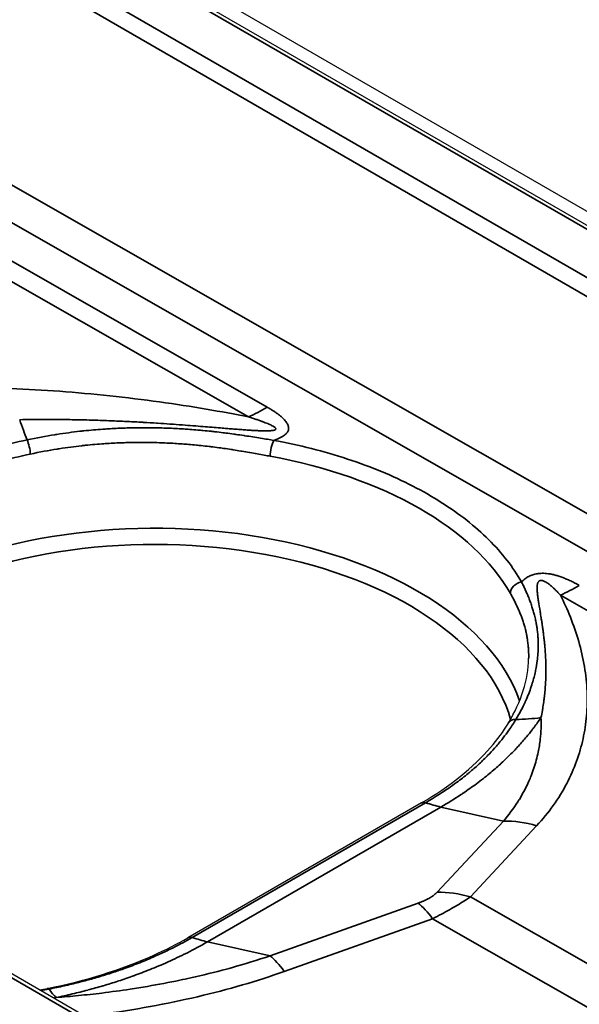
# Model space of a CAD drawing. Header units: millimetres. Extents: x -12192 to 12192, y -600 to 5895.
# Tile 28 of 118: x 3187 to 3201, y 1495 to 1519. Entities that reach past the tile are written whole.
import ezdxf

# ---------------------------------------------------------------- set-up
doc = ezdxf.new("R2010")
doc.units = ezdxf.units.MM
doc.header["$LTSCALE"] = 20
doc.layers.add('_Sichtbarkanten', color=7, linetype='Continuous', lineweight=25)
doc.layers.add('Sichtbar schmal (ISO)', color=7, linetype='Continuous', lineweight=35)

msp = doc.modelspace()

# ---------------------------------------------------------------- linework, layer by layer
at = {"layer": '_Sichtbarkanten'}
for p, q in [((2851.63, 1715.848), (3293.923, 1460.49)), ((2852.013, 1715.971), (3294.055, 1460.758)), ((3271.086, 1447.313), (2828.808, 1702.663)), ((3197.107, 1499.968), (3191.41, 1496.679)), ((3197.107, 1499.968), (3197.107, 1499.968))]:
    msp.add_line(p, q, dxfattribs=at)
msp.add_ellipse((3191.553, 1496.432), major_axis=(-0.143, 0.248), ratio=0.589726, start_param=0.000539, end_param=0.000646, dxfattribs=at)
for points in [[(3199.226, 1501.914), (3199.545, 1502.442), (3199.711, 1502.979), (3199.721, 1503.485)], [(3187.786, 1495.407), (3187.851, 1495.418), (3187.915, 1495.431), (3187.978, 1495.443)]]:
    msp.add_open_spline(points, degree=3, dxfattribs=at)
for points, knots in [([(3197.107, 1499.968), (3197.791, 1500.363), (3198.368, 1500.827), (3198.959, 1501.514), (3199.104, 1501.712), (3199.226, 1501.914)], [0, 0, 0, 0, 0.5137779, 0.5137779, 0.7140299, 0.7140299, 0.7140299, 0.7140299]), ([(3187.978, 1495.443), (3188.905, 1495.625), (3189.789, 1495.901), (3190.859, 1496.38), (3191.143, 1496.525), (3191.41, 1496.679)], [0, 0, 0, 0, 0.5170414, 0.5170414, 0.7172216, 0.7172216, 0.7172216, 0.7172216])]:
    msp.add_open_spline(points, degree=3, knots=knots, dxfattribs=at)
at = {"layer": 'Sichtbar schmal (ISO)'}
for p, q in [((3293.78, 1460.476), (2851.487, 1715.834)), ((2850.477, 1715.242), (3292.755, 1459.893)), ((3292.553, 1459.547), (2850.275, 1714.896)), ((3270.943, 1447.299), (2828.665, 1702.649)), ((3106.682, 1560.983), (3288.961, 1456.866)), ((3288.158, 1456.402), (3106.279, 1560.291)), ((3122.307, 1550.205), (3193.345, 1509.62)), ((3121.845, 1549.969), (3192.884, 1509.385)), ((3200.496, 1505.036), (3269.494, 1465.617)), ((3199.909, 1503.294), (3199.909, 1503.294)), ((3197.208, 1499.972), (3191.514, 1496.684)), ((3191.888, 1496.579), (3197.581, 1499.866)), ((3199.104, 1499.524), (3197.581, 1499.866)), ((3199.104, 1499.524), (3197.488, 1497.789)), ((3199.915, 1499.409), (3198.299, 1497.674)), ((3197.027, 1497.523), (3193.411, 1496.237)), ((3198.299, 1497.674), (3254.724, 1465.438)), ((3197.377, 1497.141), (3193.76, 1495.855)), ((3197.377, 1497.141), (3253.802, 1464.906)), ((3193.411, 1496.237), (3191.888, 1496.579))]:
    msp.add_line(p, q, dxfattribs=at)
for centre, major_axis, ratio, start_param, end_param in [((3193.324, 1514.298), (2.835, 4.962), 0.58038, 3.810004, 3.924372), ((3187.808, 1512.727), (0.975, -5.631), 0.230375, 5.322904, 5.437852), ((3187.468, 1508.629), (0.06, -0.279), 0.263989, 0.941856, 2.286175), ((3193.503, 1508.577), (-0.052, -0.281), 0.254836, 3.777528, 5.333246), ((3190.598, 1503.433), (9.122, 0.043), 0.574224, 0.310844, 1.254161), ((3190.598, 1501.426), (9.079, 0), 0.57735, 0.197873, 2.356194), ((3190.598, 1501.197), (8.794, 0), 0.57735, 0.159747, 2.356194), ((3199.547, 1505.123), (-0.249, -0.141), 0.779378, 4.301177, 5.852137), ((3200.936, 1509.95), (2.835, 4.962), 0.580365, 3.809992, 3.924359), ((3199.47, 1501.766), (-0.245, 0.148), 0.764437, 5.366024, 6.283189), ((3198.231, 1506.769), (-5.083, 2.611), 0.784471, 2.170888, 2.286797), ((3196.4, 1505.01), (-2.857, 4.949), 0.57735, 2.557479, 2.652887), ((3199.695, 1496.952), (-2.091, 1.947), 0.803702, 5.270685, 5.583182), ((3198.079, 1495.217), (-2.091, 1.947), 0.803702, 5.270686, 5.583183), ((3197.618, 1494.951), (-0.957, 2.692), 0.268501, 5.561414, 5.87391), ((3191.553, 1496.431), (-0.143, 0.248), 0.589726, 5.699673, 6.283723), ((3190.706, 1501.722), (-2.857, 4.949), 0.57735, 2.557479, 2.652887), ((3194.001, 1493.665), (-0.957, 2.692), 0.268501, 5.561414, 5.87391), ((3188.033, 1495.163), (-0.055, 0.28), 0.277571, 5.859342, 6.283187), ((3187.652, 1500.661), (0.973, -5.631), 0.22993, 5.865131, 5.981041)]:
    msp.add_ellipse(centre, major_axis=major_axis, ratio=ratio, start_param=start_param, end_param=end_param, dxfattribs=at)
for points, knots in [([(3181.744, 1509.798), (3182.061, 1509.849), (3182.386, 1509.894), (3182.718, 1509.932), (3183.049, 1509.97), (3183.386, 1510.001), (3183.735, 1510.027), (3184.083, 1510.052), (3184.443, 1510.071), (3184.811, 1510.083), (3185.178, 1510.095), (3185.554, 1510.1), (3185.934, 1510.099), (3186.314, 1510.097), (3186.699, 1510.089), (3187.09, 1510.074), (3187.481, 1510.059), (3187.877, 1510.037), (3188.28, 1510.008), (3188.683, 1509.978), (3189.093, 1509.942), (3189.501, 1509.898), (3189.91, 1509.855), (3190.318, 1509.805), (3190.713, 1509.75), (3191.108, 1509.695), (3191.49, 1509.636), (3191.853, 1509.574), (3192.215, 1509.513), (3192.558, 1509.449), (3192.884, 1509.385)], [0, 0, 0, 0, 0.1, 0.1, 0.1, 0.2, 0.2, 0.2, 0.3, 0.3, 0.3, 0.4, 0.4, 0.4, 0.5, 0.5, 0.5, 0.6, 0.6, 0.6, 0.7, 0.7, 0.7, 0.8, 0.8, 0.8, 0.9, 0.9, 0.9, 0.9999994, 0.9999994, 0.9999994, 0.9999994]), ([(3193.345, 1509.62), (3193.374, 1509.604), (3193.429, 1509.571), (3193.503, 1509.524), (3193.57, 1509.479), (3193.63, 1509.435), (3193.682, 1509.392), (3193.728, 1509.35), (3193.767, 1509.309), (3193.8, 1509.27), (3193.826, 1509.231), (3193.846, 1509.194), (3193.859, 1509.158), (3193.865, 1509.124), (3193.866, 1509.091), (3193.86, 1509.061), (3193.849, 1509.03), (3193.83, 1509), (3193.803, 1508.968), (3193.765, 1508.935), (3193.716, 1508.902), (3193.655, 1508.87), (3193.584, 1508.84), (3193.531, 1508.82), (3193.502, 1508.811)], [0.0000001, 0.0000001, 0.0000001, 0.0000001, 0.0454545, 0.0909091, 0.1363636, 0.1818182, 0.2272727, 0.2727273, 0.3181818, 0.3636364, 0.4090909, 0.4545455, 0.5, 0.5454545, 0.5909091, 0.6363636, 0.6818182, 0.7272727, 0.7727273, 0.8181818, 0.8636364, 0.9090909, 0.9545455, 1, 1, 1, 1]), ([(3192.884, 1509.385), (3192.919, 1509.374), (3192.952, 1509.364), (3192.984, 1509.353), (3193.015, 1509.343), (3193.045, 1509.333), (3193.074, 1509.324), (3193.103, 1509.314), (3193.13, 1509.305), (3193.156, 1509.295), (3193.182, 1509.286), (3193.206, 1509.277), (3193.23, 1509.269), (3193.253, 1509.26), (3193.275, 1509.252), (3193.296, 1509.243), (3193.316, 1509.235), (3193.336, 1509.227), (3193.354, 1509.22), (3193.372, 1509.212), (3193.389, 1509.205), (3193.405, 1509.197), (3193.421, 1509.19), (3193.435, 1509.183), (3193.448, 1509.176), (3193.462, 1509.17), (3193.474, 1509.163), (3193.484, 1509.157), (3193.495, 1509.15), (3193.505, 1509.144), (3193.513, 1509.139), (3193.521, 1509.133), (3193.528, 1509.128), (3193.533, 1509.122), (3193.539, 1509.117), (3193.543, 1509.113), (3193.546, 1509.108), (3193.549, 1509.104), (3193.551, 1509.099), (3193.552, 1509.095), (3193.553, 1509.091), (3193.552, 1509.087), (3193.551, 1509.084), (3193.549, 1509.08), (3193.546, 1509.077), (3193.542, 1509.073), (3193.537, 1509.07), (3193.531, 1509.067), (3193.523, 1509.064), (3193.515, 1509.061), (3193.505, 1509.058), (3193.492, 1509.055), (3193.48, 1509.053), (3193.466, 1509.051), (3193.449, 1509.049), (3193.432, 1509.047), (3193.413, 1509.046), (3193.392, 1509.045), (3193.371, 1509.044), (3193.348, 1509.043), (3193.323, 1509.043), (3193.298, 1509.043), (3193.271, 1509.043), (3193.243, 1509.044), (3193.214, 1509.044), (3193.184, 1509.045), (3193.153, 1509.047), (3193.121, 1509.048), (3193.088, 1509.049), (3193.053, 1509.051), (3193.018, 1509.053), (3192.981, 1509.055), (3192.943, 1509.057), (3192.941, 1509.058), (3192.939, 1509.058), (3192.936, 1509.058), (3192.9, 1509.06), (3192.862, 1509.063), (3192.822, 1509.065), (3192.819, 1509.066), (3192.817, 1509.066), (3192.814, 1509.066), (3192.774, 1509.069), (3192.732, 1509.072), (3192.688, 1509.075), (3192.685, 1509.075), (3192.683, 1509.076), (3192.68, 1509.076), (3192.636, 1509.079), (3192.589, 1509.083), (3192.541, 1509.087), (3192.538, 1509.087), (3192.534, 1509.087), (3192.531, 1509.087), (3192.482, 1509.091), (3192.432, 1509.095), (3192.378, 1509.1), (3192.375, 1509.1), (3192.371, 1509.1), (3192.367, 1509.1), (3192.314, 1509.105), (3192.258, 1509.109), (3192.2, 1509.114), (3192.195, 1509.115), (3192.191, 1509.115), (3192.187, 1509.115), (3192.128, 1509.12), (3192.067, 1509.125), (3192.002, 1509.13), (3191.997, 1509.131), (3191.993, 1509.131), (3191.988, 1509.132), (3191.923, 1509.137), (3191.855, 1509.142), (3191.784, 1509.148), (3191.779, 1509.149), (3191.773, 1509.149), (3191.768, 1509.149), (3191.696, 1509.155), (3191.622, 1509.161), (3191.544, 1509.167), (3191.537, 1509.168), (3191.531, 1509.168), (3191.525, 1509.169), (3191.446, 1509.175), (3191.364, 1509.181), (3191.279, 1509.188), (3191.271, 1509.188), (3191.264, 1509.189), (3191.257, 1509.189), (3191.171, 1509.196), (3191.081, 1509.202), (3190.988, 1509.209), (3190.98, 1509.209), (3190.971, 1509.21), (3190.963, 1509.21), (3190.869, 1509.217), (3190.772, 1509.223), (3190.67, 1509.23), (3190.661, 1509.231), (3190.652, 1509.231), (3190.643, 1509.232), (3190.54, 1509.238), (3190.434, 1509.245), (3190.323, 1509.251), (3190.312, 1509.252), (3190.302, 1509.252), (3190.292, 1509.253), (3190.18, 1509.259), (3190.063, 1509.266), (3189.94, 1509.272), (3189.929, 1509.272), (3189.917, 1509.273), (3189.905, 1509.273), (3189.782, 1509.279), (3189.653, 1509.285), (3189.517, 1509.29), (3189.504, 1509.291), (3189.491, 1509.291), (3189.477, 1509.292), (3189.341, 1509.297), (3189.198, 1509.302), (3189.047, 1509.306), (3189.032, 1509.307), (3189.017, 1509.307), (3189.002, 1509.307), (3188.85, 1509.312), (3188.692, 1509.315), (3188.525, 1509.317), (3188.508, 1509.318), (3188.49, 1509.318), (3188.473, 1509.318), (3188.305, 1509.321), (3188.128, 1509.322), (3187.944, 1509.322), (3187.924, 1509.322), (3187.904, 1509.322), (3187.885, 1509.322), (3187.699, 1509.321), (3187.505, 1509.319), (3187.304, 1509.316)], [0.0000006, 0.0000006, 0.0000006, 0.0000006, 0.0238095, 0.0238095, 0.0238095, 0.047619, 0.047619, 0.047619, 0.0714286, 0.0714286, 0.0714286, 0.0952381, 0.0952381, 0.0952381, 0.1190476, 0.1190476, 0.1190476, 0.1428571, 0.1428571, 0.1428571, 0.1666667, 0.1666667, 0.1666667, 0.1904762, 0.1904762, 0.1904762, 0.2142857, 0.2142857, 0.2142857, 0.2380952, 0.2380952, 0.2380952, 0.2619048, 0.2619048, 0.2619048, 0.2857143, 0.2857143, 0.2857143, 0.3095238, 0.3095238, 0.3095238, 0.3333333, 0.3333333, 0.3333333, 0.3571429, 0.3571429, 0.3571429, 0.3809524, 0.3809524, 0.3809524, 0.4047619, 0.4047619, 0.4047619, 0.4285714, 0.4285714, 0.4285714, 0.452381, 0.452381, 0.452381, 0.4761905, 0.4761905, 0.4761905, 0.5, 0.5, 0.5, 0.5238095, 0.5238095, 0.5238095, 0.547619, 0.547619, 0.547619, 0.5714286, 0.5714286, 0.5714286, 0.572772, 0.572772, 0.572772, 0.5952381, 0.5952381, 0.5952381, 0.5966372, 0.5966372, 0.5966372, 0.6190476, 0.6190476, 0.6190476, 0.6205024, 0.6205024, 0.6205024, 0.6428571, 0.6428571, 0.6428571, 0.6443677, 0.6443677, 0.6443677, 0.6666667, 0.6666667, 0.6666667, 0.6682335, 0.6682335, 0.6682335, 0.6904762, 0.6904762, 0.6904762, 0.6920992, 0.6920992, 0.6920992, 0.7142857, 0.7142857, 0.7142857, 0.7159646, 0.7159646, 0.7159646, 0.7380952, 0.7380952, 0.7380952, 0.7398296, 0.7398296, 0.7398296, 0.7619048, 0.7619048, 0.7619048, 0.7636939, 0.7636939, 0.7636939, 0.7857143, 0.7857143, 0.7857143, 0.7875589, 0.7875589, 0.7875589, 0.8095238, 0.8095238, 0.8095238, 0.8114258, 0.8114258, 0.8114258, 0.8333333, 0.8333333, 0.8333333, 0.8352929, 0.8352929, 0.8352929, 0.8571429, 0.8571429, 0.8571429, 0.8591586, 0.8591586, 0.8591586, 0.8809524, 0.8809524, 0.8809524, 0.8830238, 0.8830238, 0.8830238, 0.9047619, 0.9047619, 0.9047619, 0.9068885, 0.9068885, 0.9068885, 0.9285714, 0.9285714, 0.9285714, 0.9307551, 0.9307551, 0.9307551, 0.952381, 0.952381, 0.952381, 0.9546161, 0.9546161, 0.9546161, 0.9761905, 0.9761905, 0.9761905, 0.9784772, 0.9784772, 0.9784772, 1, 1, 1, 1]), ([(3187.484, 1508.824), (3187.718, 1508.874), (3187.944, 1508.915), (3188.159, 1508.949), (3188.177, 1508.952), (3188.194, 1508.955), (3188.212, 1508.958), (3188.408, 1508.988), (3188.595, 1509.013), (3188.773, 1509.033), (3188.805, 1509.037), (3188.837, 1509.04), (3188.868, 1509.043), (3189.029, 1509.06), (3189.184, 1509.074), (3189.332, 1509.084), (3189.375, 1509.088), (3189.418, 1509.09), (3189.46, 1509.093), (3189.591, 1509.101), (3189.719, 1509.107), (3189.841, 1509.112), (3189.892, 1509.113), (3189.943, 1509.115), (3189.992, 1509.116), (3190.1, 1509.119), (3190.203, 1509.12), (3190.304, 1509.12), (3190.361, 1509.12), (3190.417, 1509.12), (3190.473, 1509.12), (3190.559, 1509.119), (3190.643, 1509.117), (3190.725, 1509.115), (3190.787, 1509.114), (3190.847, 1509.112), (3190.906, 1509.11), (3190.975, 1509.107), (3191.042, 1509.104), (3191.108, 1509.101), (3191.173, 1509.097), (3191.236, 1509.093), (3191.298, 1509.09), (3191.352, 1509.086), (3191.405, 1509.082), (3191.457, 1509.079), (3191.524, 1509.074), (3191.589, 1509.068), (3191.652, 1509.063), (3191.694, 1509.059), (3191.736, 1509.055), (3191.776, 1509.052), (3191.844, 1509.045), (3191.91, 1509.039), (3191.973, 1509.032), (3192.005, 1509.029), (3192.036, 1509.025), (3192.067, 1509.022), (3192.135, 1509.014), (3192.201, 1509.006), (3192.265, 1508.998), (3192.288, 1508.996), (3192.311, 1508.993), (3192.333, 1508.99), (3192.401, 1508.981), (3192.466, 1508.973), (3192.529, 1508.964), (3192.545, 1508.962), (3192.56, 1508.96), (3192.575, 1508.957), (3192.643, 1508.948), (3192.707, 1508.939), (3192.769, 1508.93), (3192.778, 1508.928), (3192.787, 1508.927), (3192.796, 1508.925), (3192.862, 1508.916), (3192.925, 1508.906), (3192.985, 1508.896), (3192.988, 1508.896), (3192.992, 1508.895), (3192.995, 1508.895), (3193.059, 1508.885), (3193.121, 1508.875), (3193.179, 1508.865), (3193.24, 1508.855), (3193.297, 1508.846), (3193.351, 1508.837), (3193.405, 1508.828), (3193.455, 1508.819), (3193.502, 1508.811)], [0.0000001, 0.0000001, 0.0000001, 0.0000001, 0.0577866, 0.0577866, 0.0577866, 0.0625, 0.0625, 0.0625, 0.1155665, 0.1155665, 0.1155665, 0.125, 0.125, 0.125, 0.1735034, 0.1735034, 0.1735034, 0.1875, 0.1875, 0.1875, 0.2315708, 0.2315708, 0.2315708, 0.25, 0.25, 0.25, 0.2897555, 0.2897555, 0.2897555, 0.3125, 0.3125, 0.3125, 0.3480434, 0.3480434, 0.3480434, 0.375, 0.375, 0.375, 0.4064227, 0.4064227, 0.4064227, 0.4375, 0.4375, 0.4375, 0.4648812, 0.4648812, 0.4648812, 0.5, 0.5, 0.5, 0.5234097, 0.5234097, 0.5234097, 0.5625, 0.5625, 0.5625, 0.5819977, 0.5819977, 0.5819977, 0.625, 0.625, 0.625, 0.6405932, 0.6405932, 0.6405932, 0.6875, 0.6875, 0.6875, 0.6991125, 0.6991125, 0.6991125, 0.75, 0.75, 0.75, 0.7575865, 0.7575865, 0.7575865, 0.8125, 0.8125, 0.8125, 0.8155891, 0.8155891, 0.8155891, 0.875, 0.875, 0.875, 0.9375, 0.9375, 0.9375, 1, 1, 1, 1]), ([(3183.987, 1507.535), (3184.179, 1507.646), (3184.38, 1507.752), (3184.589, 1507.854), (3184.593, 1507.856), (3184.597, 1507.858), (3184.601, 1507.86), (3184.794, 1507.953), (3184.993, 1508.042), (3185.199, 1508.127), (3185.221, 1508.136), (3185.243, 1508.145), (3185.265, 1508.154), (3185.466, 1508.235), (3185.672, 1508.312), (3185.884, 1508.384), (3185.913, 1508.394), (3185.942, 1508.404), (3185.971, 1508.413), (3186.193, 1508.488), (3186.42, 1508.557), (3186.652, 1508.621), (3186.672, 1508.626), (3186.692, 1508.632), (3186.713, 1508.637), (3186.965, 1508.706), (3187.223, 1508.768), (3187.484, 1508.824)], [0, 0, 0, 0, 0.1961772, 0.1961772, 0.1961772, 0.2, 0.2, 0.2, 0.380672, 0.380672, 0.380672, 0.4, 0.4, 0.4, 0.5759023, 0.5759023, 0.5759023, 0.6, 0.6, 0.6, 0.7838995, 0.7838995, 0.7838995, 0.8, 0.8, 0.8, 1, 1, 1, 1]), ([(3187.563, 1508.477), (3187.791, 1508.526), (3188.01, 1508.567), (3188.219, 1508.6), (3188.236, 1508.603), (3188.253, 1508.606), (3188.27, 1508.608), (3188.461, 1508.638), (3188.642, 1508.662), (3188.816, 1508.681), (3188.847, 1508.685), (3188.878, 1508.688), (3188.908, 1508.691), (3189.065, 1508.707), (3189.215, 1508.72), (3189.36, 1508.73), (3189.402, 1508.733), (3189.443, 1508.736), (3189.484, 1508.738), (3189.612, 1508.746), (3189.735, 1508.751), (3189.854, 1508.755), (3189.904, 1508.756), (3189.953, 1508.758), (3190.002, 1508.759), (3190.106, 1508.761), (3190.207, 1508.761), (3190.304, 1508.761), (3190.36, 1508.761), (3190.415, 1508.76), (3190.469, 1508.76), (3190.553, 1508.758), (3190.634, 1508.756), (3190.713, 1508.754), (3190.773, 1508.752), (3190.832, 1508.749), (3190.89, 1508.747), (3190.957, 1508.744), (3191.022, 1508.74), (3191.086, 1508.737), (3191.149, 1508.733), (3191.21, 1508.729), (3191.27, 1508.724), (3191.323, 1508.72), (3191.375, 1508.716), (3191.425, 1508.712), (3191.49, 1508.707), (3191.553, 1508.701), (3191.614, 1508.695), (3191.655, 1508.691), (3191.695, 1508.687), (3191.735, 1508.683), (3191.8, 1508.676), (3191.864, 1508.669), (3191.926, 1508.662), (3191.957, 1508.658), (3191.987, 1508.654), (3192.017, 1508.651), (3192.083, 1508.642), (3192.147, 1508.634), (3192.209, 1508.626), (3192.231, 1508.623), (3192.253, 1508.62), (3192.275, 1508.617), (3192.341, 1508.607), (3192.404, 1508.598), (3192.466, 1508.589), (3192.481, 1508.586), (3192.496, 1508.584), (3192.511, 1508.582), (3192.576, 1508.572), (3192.638, 1508.562), (3192.698, 1508.552), (3192.707, 1508.55), (3192.716, 1508.549), (3192.725, 1508.548), (3192.789, 1508.537), (3192.85, 1508.526), (3192.909, 1508.516), (3192.912, 1508.516), (3192.915, 1508.515), (3192.918, 1508.515), (3192.981, 1508.504), (3193.041, 1508.493), (3193.097, 1508.483), (3193.157, 1508.472), (3193.213, 1508.462), (3193.266, 1508.452), (3193.319, 1508.442), (3193.369, 1508.433), (3193.415, 1508.425)], [0, 0, 0, 0, 0.057787, 0.057787, 0.057787, 0.0625, 0.0625, 0.0625, 0.115567, 0.115567, 0.115567, 0.125, 0.125, 0.125, 0.173503, 0.173503, 0.173503, 0.1875, 0.1875, 0.1875, 0.231571, 0.231571, 0.231571, 0.25, 0.25, 0.25, 0.289755, 0.289755, 0.289755, 0.3125, 0.3125, 0.3125, 0.348043, 0.348043, 0.348043, 0.375, 0.375, 0.375, 0.406422, 0.406422, 0.406422, 0.4375, 0.4375, 0.4375, 0.464881, 0.464881, 0.464881, 0.5, 0.5, 0.5, 0.523409, 0.523409, 0.523409, 0.5625, 0.5625, 0.5625, 0.581997, 0.581997, 0.581997, 0.625, 0.625, 0.625, 0.640592, 0.640592, 0.640592, 0.6875, 0.6875, 0.6875, 0.699111, 0.699111, 0.699111, 0.75, 0.75, 0.75, 0.757585, 0.757585, 0.757585, 0.8125, 0.8125, 0.8125, 0.815587, 0.815587, 0.815587, 0.875, 0.875, 0.875, 0.9375, 0.9375, 0.9375, 1, 1, 1, 1]), ([(3184.146, 1507.214), (3184.338, 1507.324), (3184.538, 1507.43), (3184.746, 1507.531), (3184.954, 1507.632), (3185.171, 1507.728), (3185.394, 1507.819), (3185.618, 1507.909), (3185.848, 1507.994), (3186.084, 1508.073), (3186.32, 1508.153), (3186.562, 1508.226), (3186.809, 1508.293), (3187.056, 1508.361), (3187.307, 1508.422), (3187.563, 1508.477)], [0, 0, 0, 0, 0.2, 0.2, 0.2, 0.4, 0.4, 0.4, 0.6, 0.6, 0.6, 0.8, 0.8, 0.8, 1, 1, 1, 1]), ([(3199.546, 1505.357), (3199.56, 1505.33), (3199.575, 1505.301), (3199.59, 1505.271), (3199.59, 1505.27), (3199.591, 1505.268), (3199.592, 1505.267), (3199.606, 1505.238), (3199.621, 1505.207), (3199.636, 1505.174), (3199.637, 1505.172), (3199.639, 1505.169), (3199.64, 1505.166), (3199.654, 1505.135), (3199.669, 1505.102), (3199.684, 1505.067), (3199.686, 1505.062), (3199.689, 1505.056), (3199.691, 1505.051), (3199.705, 1505.018), (3199.719, 1504.985), (3199.732, 1504.949), (3199.736, 1504.94), (3199.74, 1504.931), (3199.743, 1504.922), (3199.756, 1504.889), (3199.768, 1504.855), (3199.781, 1504.819), (3199.785, 1504.806), (3199.79, 1504.793), (3199.794, 1504.779), (3199.805, 1504.746), (3199.816, 1504.712), (3199.827, 1504.676), (3199.832, 1504.658), (3199.838, 1504.64), (3199.843, 1504.622), (3199.852, 1504.588), (3199.861, 1504.554), (3199.87, 1504.518), (3199.876, 1504.495), (3199.881, 1504.471), (3199.887, 1504.447), (3199.894, 1504.414), (3199.901, 1504.38), (3199.907, 1504.345), (3199.913, 1504.314), (3199.918, 1504.284), (3199.923, 1504.252), (3199.927, 1504.219), (3199.932, 1504.186), (3199.936, 1504.152), (3199.94, 1504.114), (3199.944, 1504.075), (3199.947, 1504.034), (3199.949, 1504.003), (3199.951, 1503.971), (3199.953, 1503.939), (3199.955, 1503.891), (3199.955, 1503.841), (3199.955, 1503.789), (3199.955, 1503.76), (3199.954, 1503.731), (3199.953, 1503.701), (3199.951, 1503.641), (3199.946, 1503.578), (3199.94, 1503.513), (3199.937, 1503.488), (3199.934, 1503.462), (3199.931, 1503.435), (3199.921, 1503.361), (3199.908, 1503.283), (3199.892, 1503.201), (3199.887, 1503.18), (3199.883, 1503.159), (3199.878, 1503.137), (3199.857, 1503.045), (3199.831, 1502.949), (3199.798, 1502.847), (3199.794, 1502.832), (3199.789, 1502.818), (3199.784, 1502.803), (3199.747, 1502.691), (3199.701, 1502.574), (3199.645, 1502.449), (3199.641, 1502.441), (3199.638, 1502.434), (3199.635, 1502.427), (3199.574, 1502.294), (3199.5, 1502.152), (3199.411, 1502.004)], [0, 0, 0, 0, 0.0625, 0.0625, 0.0625, 0.0647233, 0.0647233, 0.0647233, 0.125, 0.125, 0.125, 0.1302485, 0.1302485, 0.1302485, 0.1875, 0.1875, 0.1875, 0.1967748, 0.1967748, 0.1967748, 0.25, 0.25, 0.25, 0.2636562, 0.2636562, 0.2636562, 0.3125, 0.3125, 0.3125, 0.3304667, 0.3304667, 0.3304667, 0.375, 0.375, 0.375, 0.3972406, 0.3972406, 0.3972406, 0.4375, 0.4375, 0.4375, 0.4640722, 0.4640722, 0.4640722, 0.5, 0.5, 0.5, 0.5309931, 0.5309931, 0.5309931, 0.5625, 0.5625, 0.5625, 0.5980083, 0.5980083, 0.5980083, 0.625, 0.625, 0.625, 0.6651396, 0.6651396, 0.6651396, 0.6875, 0.6875, 0.6875, 0.7323984, 0.7323984, 0.7323984, 0.75, 0.75, 0.75, 0.799824, 0.799824, 0.799824, 0.8125, 0.8125, 0.8125, 0.8672064, 0.8672064, 0.8672064, 0.875, 0.875, 0.875, 0.9341232, 0.9341232, 0.9341232, 0.9375, 0.9375, 0.9375, 0.9999998, 0.9999998, 0.9999998, 0.9999998]), ([(3200.022, 1502.047), (3200.035, 1502.106), (3200.046, 1502.163), (3200.056, 1502.22), (3200.061, 1502.249), (3200.066, 1502.278), (3200.071, 1502.306), (3200.08, 1502.363), (3200.088, 1502.419), (3200.095, 1502.474), (3200.099, 1502.501), (3200.102, 1502.528), (3200.105, 1502.555), (3200.112, 1502.611), (3200.117, 1502.666), (3200.122, 1502.721), (3200.124, 1502.747), (3200.126, 1502.772), (3200.128, 1502.798), (3200.131, 1502.853), (3200.135, 1502.908), (3200.137, 1502.963), (3200.138, 1502.988), (3200.139, 1503.013), (3200.139, 1503.038), (3200.141, 1503.093), (3200.142, 1503.148), (3200.142, 1503.202), (3200.142, 1503.226), (3200.142, 1503.249), (3200.141, 1503.273), (3200.141, 1503.327), (3200.14, 1503.38), (3200.138, 1503.431), (3200.137, 1503.452), (3200.136, 1503.474), (3200.135, 1503.495), (3200.133, 1503.545), (3200.13, 1503.593), (3200.127, 1503.64), (3200.126, 1503.659), (3200.124, 1503.677), (3200.123, 1503.695), (3200.12, 1503.74), (3200.116, 1503.783), (3200.112, 1503.825), (3200.111, 1503.841), (3200.109, 1503.857), (3200.108, 1503.872), (3200.104, 1503.913), (3200.1, 1503.951), (3200.095, 1503.988), (3200.094, 1504.002), (3200.092, 1504.016), (3200.091, 1504.03), (3200.086, 1504.066), (3200.082, 1504.101), (3200.077, 1504.135), (3200.076, 1504.147), (3200.074, 1504.159), (3200.073, 1504.171), (3200.068, 1504.204), (3200.064, 1504.236), (3200.059, 1504.267), (3200.058, 1504.278), (3200.056, 1504.289), (3200.055, 1504.299), (3200.05, 1504.329), (3200.046, 1504.359), (3200.041, 1504.387), (3200.04, 1504.397), (3200.039, 1504.406), (3200.037, 1504.415), (3200.033, 1504.443), (3200.028, 1504.47), (3200.024, 1504.496), (3200.023, 1504.504), (3200.022, 1504.512), (3200.02, 1504.521), (3200.016, 1504.546), (3200.012, 1504.571), (3200.008, 1504.595), (3200.007, 1504.602), (3200.006, 1504.609), (3200.005, 1504.617), (3200.001, 1504.64), (3199.997, 1504.663), (3199.993, 1504.685), (3199.992, 1504.692), (3199.991, 1504.698), (3199.99, 1504.704), (3199.986, 1504.726), (3199.983, 1504.747), (3199.98, 1504.768), (3199.979, 1504.773), (3199.978, 1504.779), (3199.977, 1504.784), (3199.974, 1504.805), (3199.97, 1504.824), (3199.967, 1504.843), (3199.967, 1504.848), (3199.966, 1504.853), (3199.965, 1504.858), (3199.962, 1504.876), (3199.959, 1504.894), (3199.957, 1504.911), (3199.956, 1504.916), (3199.956, 1504.92), (3199.955, 1504.924), (3199.952, 1504.942), (3199.95, 1504.958), (3199.948, 1504.974), (3199.947, 1504.978), (3199.947, 1504.982), (3199.946, 1504.986), (3199.944, 1505.002), (3199.942, 1505.017), (3199.94, 1505.032), (3199.94, 1505.035), (3199.939, 1505.039), (3199.939, 1505.042), (3199.937, 1505.057), (3199.936, 1505.071), (3199.934, 1505.085), (3199.934, 1505.088), (3199.934, 1505.091), (3199.934, 1505.094), (3199.932, 1505.108), (3199.931, 1505.122), (3199.93, 1505.135), (3199.93, 1505.137), (3199.93, 1505.14), (3199.93, 1505.143), (3199.929, 1505.155), (3199.928, 1505.168), (3199.928, 1505.18), (3199.928, 1505.182), (3199.928, 1505.184), (3199.928, 1505.187), (3199.927, 1505.198), (3199.927, 1505.21), (3199.927, 1505.221), (3199.927, 1505.223), (3199.927, 1505.225), (3199.927, 1505.227), (3199.928, 1505.238), (3199.928, 1505.248), (3199.929, 1505.258), (3199.929, 1505.259), (3199.929, 1505.261), (3199.929, 1505.263), (3199.93, 1505.272), (3199.931, 1505.282), (3199.933, 1505.29), (3199.933, 1505.292), (3199.933, 1505.293), (3199.934, 1505.294), (3199.935, 1505.303), (3199.937, 1505.311), (3199.939, 1505.319), (3199.939, 1505.32), (3199.94, 1505.321), (3199.94, 1505.322), (3199.942, 1505.33), (3199.945, 1505.338), (3199.949, 1505.345), (3199.952, 1505.352), (3199.956, 1505.358), (3199.96, 1505.363), (3199.964, 1505.369), (3199.968, 1505.373), (3199.972, 1505.377), (3199.977, 1505.381), (3199.982, 1505.384), (3199.987, 1505.387), (3199.993, 1505.39), (3199.998, 1505.392), (3200.004, 1505.393), (3200.01, 1505.394), (3200.017, 1505.395), (3200.024, 1505.395), (3200.031, 1505.395), (3200.039, 1505.394), (3200.048, 1505.392), (3200.056, 1505.391), (3200.066, 1505.388), (3200.076, 1505.385), (3200.086, 1505.381), (3200.097, 1505.377), (3200.109, 1505.371), (3200.12, 1505.365), (3200.133, 1505.359), (3200.146, 1505.351), (3200.159, 1505.343), (3200.172, 1505.334), (3200.186, 1505.325), (3200.2, 1505.315), (3200.215, 1505.304), (3200.23, 1505.292), (3200.246, 1505.28), (3200.261, 1505.267), (3200.278, 1505.253), (3200.294, 1505.239), (3200.31, 1505.225), (3200.327, 1505.209), (3200.345, 1505.193), (3200.362, 1505.176), (3200.38, 1505.158), (3200.398, 1505.14), (3200.417, 1505.121), (3200.436, 1505.101), (3200.456, 1505.08), (3200.476, 1505.059), (3200.496, 1505.036)], [0, 0, 0, 0, 0.0150967, 0.0150967, 0.0150967, 0.0227273, 0.0227273, 0.0227273, 0.0379905, 0.0379905, 0.0379905, 0.0454545, 0.0454545, 0.0454545, 0.060893, 0.060893, 0.060893, 0.0681818, 0.0681818, 0.0681818, 0.0837915, 0.0837915, 0.0837915, 0.0909091, 0.0909091, 0.0909091, 0.1067165, 0.1067165, 0.1067165, 0.1136364, 0.1136364, 0.1136364, 0.1296423, 0.1296423, 0.1296423, 0.1363636, 0.1363636, 0.1363636, 0.1525337, 0.1525337, 0.1525337, 0.1590909, 0.1590909, 0.1590909, 0.1754185, 0.1754185, 0.1754185, 0.1818182, 0.1818182, 0.1818182, 0.1983171, 0.1983171, 0.1983171, 0.2045455, 0.2045455, 0.2045455, 0.2212265, 0.2212265, 0.2212265, 0.2272727, 0.2272727, 0.2272727, 0.2441352, 0.2441352, 0.2441352, 0.25, 0.25, 0.25, 0.2670399, 0.2670399, 0.2670399, 0.2727273, 0.2727273, 0.2727273, 0.2899444, 0.2899444, 0.2899444, 0.2954545, 0.2954545, 0.2954545, 0.3128498, 0.3128498, 0.3128498, 0.3181818, 0.3181818, 0.3181818, 0.3357556, 0.3357556, 0.3357556, 0.3409091, 0.3409091, 0.3409091, 0.3586606, 0.3586606, 0.3586606, 0.3636364, 0.3636364, 0.3636364, 0.3815651, 0.3815651, 0.3815651, 0.3863636, 0.3863636, 0.3863636, 0.4044697, 0.4044697, 0.4044697, 0.4090909, 0.4090909, 0.4090909, 0.4273741, 0.4273741, 0.4273741, 0.4318182, 0.4318182, 0.4318182, 0.4502786, 0.4502786, 0.4502786, 0.4545455, 0.4545455, 0.4545455, 0.4731847, 0.4731847, 0.4731847, 0.4772727, 0.4772727, 0.4772727, 0.4960923, 0.4960923, 0.4960923, 0.5, 0.5, 0.5, 0.5189981, 0.5189981, 0.5189981, 0.5227273, 0.5227273, 0.5227273, 0.541902, 0.541902, 0.541902, 0.5454545, 0.5454545, 0.5454545, 0.5648067, 0.5648067, 0.5648067, 0.5681818, 0.5681818, 0.5681818, 0.5877117, 0.5877117, 0.5877117, 0.5909091, 0.5909091, 0.5909091, 0.6106173, 0.6106173, 0.6106173, 0.6136364, 0.6136364, 0.6136364, 0.6363636, 0.6363636, 0.6363636, 0.6590909, 0.6590909, 0.6590909, 0.6818182, 0.6818182, 0.6818182, 0.7045455, 0.7045455, 0.7045455, 0.7272727, 0.7272727, 0.7272727, 0.75, 0.75, 0.75, 0.7727273, 0.7727273, 0.7727273, 0.7954545, 0.7954545, 0.7954545, 0.8181818, 0.8181818, 0.8181818, 0.8409091, 0.8409091, 0.8409091, 0.8636364, 0.8636364, 0.8636364, 0.8863636, 0.8863636, 0.8863636, 0.9090909, 0.9090909, 0.9090909, 0.9318182, 0.9318182, 0.9318182, 0.9545455, 0.9545455, 0.9545455, 0.9772727, 0.9772727, 0.9772727, 0.9999984, 0.9999984, 0.9999984, 0.9999984]), ([(3199.276, 1505.076), (3199.291, 1505.049), (3199.306, 1505.021), (3199.323, 1504.991), (3199.323, 1504.99), (3199.324, 1504.989), (3199.324, 1504.988), (3199.34, 1504.959), (3199.356, 1504.929), (3199.372, 1504.897), (3199.374, 1504.895), (3199.375, 1504.892), (3199.377, 1504.889), (3199.392, 1504.859), (3199.408, 1504.827), (3199.424, 1504.794), (3199.427, 1504.788), (3199.429, 1504.783), (3199.432, 1504.777), (3199.447, 1504.746), (3199.462, 1504.713), (3199.476, 1504.679), (3199.48, 1504.67), (3199.484, 1504.662), (3199.488, 1504.653), (3199.502, 1504.621), (3199.515, 1504.588), (3199.528, 1504.553), (3199.533, 1504.541), (3199.538, 1504.528), (3199.543, 1504.515), (3199.555, 1504.483), (3199.567, 1504.449), (3199.578, 1504.415), (3199.584, 1504.398), (3199.59, 1504.38), (3199.595, 1504.363), (3199.605, 1504.33), (3199.615, 1504.297), (3199.625, 1504.263), (3199.631, 1504.24), (3199.637, 1504.217), (3199.643, 1504.194), (3199.651, 1504.162), (3199.658, 1504.129), (3199.665, 1504.095), (3199.671, 1504.066), (3199.677, 1504.036), (3199.682, 1504.005), (3199.688, 1503.974), (3199.693, 1503.942), (3199.697, 1503.909), (3199.702, 1503.872), (3199.707, 1503.834), (3199.71, 1503.795), (3199.713, 1503.765), (3199.716, 1503.734), (3199.717, 1503.703), (3199.72, 1503.656), (3199.722, 1503.608), (3199.722, 1503.558), (3199.722, 1503.534), (3199.722, 1503.509), (3199.721, 1503.485)], [0, 0, 0, 0, 0.0625, 0.0625, 0.0625, 0.0647245, 0.0647245, 0.0647245, 0.125, 0.125, 0.125, 0.1302499, 0.1302499, 0.1302499, 0.1875, 0.1875, 0.1875, 0.1967754, 0.1967754, 0.1967754, 0.25, 0.25, 0.25, 0.2636569, 0.2636569, 0.2636569, 0.3125, 0.3125, 0.3125, 0.3304671, 0.3304671, 0.3304671, 0.375, 0.375, 0.375, 0.3972409, 0.3972409, 0.3972409, 0.4375, 0.4375, 0.4375, 0.4640726, 0.4640726, 0.4640726, 0.5, 0.5, 0.5, 0.5309933, 0.5309933, 0.5309933, 0.5625, 0.5625, 0.5625, 0.5980084, 0.5980084, 0.5980084, 0.625, 0.625, 0.625, 0.6651395, 0.6651395, 0.6651395, 0.6844294, 0.6844294, 0.6844294, 0.6844294]), ([(3200.496, 1505.036), (3200.582, 1504.866), (3200.664, 1504.687), (3200.739, 1504.499), (3200.815, 1504.31), (3200.885, 1504.111), (3200.943, 1503.908), (3201.001, 1503.706), (3201.049, 1503.499), (3201.083, 1503.294), (3201.117, 1503.089), (3201.138, 1502.885), (3201.147, 1502.685), (3201.155, 1502.484), (3201.151, 1502.288), (3201.134, 1502.095), (3201.117, 1501.903), (3201.088, 1501.715), (3201.048, 1501.531), (3201.008, 1501.347), (3200.956, 1501.168), (3200.891, 1500.986), (3200.825, 1500.805), (3200.745, 1500.621), (3200.65, 1500.439), (3200.555, 1500.258), (3200.444, 1500.078), (3200.321, 1499.905), (3200.198, 1499.733), (3200.063, 1499.568), (3199.915, 1499.409)], [0, 0, 0, 0, 0.1, 0.1, 0.1, 0.2, 0.2, 0.2, 0.3, 0.3, 0.3, 0.4, 0.4, 0.4, 0.5, 0.5, 0.5, 0.6, 0.6, 0.6, 0.7, 0.7, 0.7, 0.8, 0.8, 0.8, 0.9, 0.9, 0.9, 1, 1, 1, 1]), ([(3199.411, 1502.004), (3199.357, 1501.915), (3199.3, 1501.826), (3199.238, 1501.738), (3199.194, 1501.676), (3199.148, 1501.615), (3199.1, 1501.553), (3199.088, 1501.538), (3199.076, 1501.523), (3199.064, 1501.508), (3199.008, 1501.437), (3198.949, 1501.368), (3198.888, 1501.299), (3198.834, 1501.239), (3198.779, 1501.18), (3198.721, 1501.121), (3198.714, 1501.114), (3198.707, 1501.107), (3198.7, 1501.1), (3198.632, 1501.031), (3198.562, 1500.964), (3198.489, 1500.897), (3198.42, 1500.834), (3198.35, 1500.772), (3198.276, 1500.711), (3198.267, 1500.703), (3198.257, 1500.695), (3198.247, 1500.687), (3198.155, 1500.611), (3198.06, 1500.537), (3197.962, 1500.464), (3197.899, 1500.418), (3197.835, 1500.372), (3197.77, 1500.327), (3197.721, 1500.293), (3197.671, 1500.259), (3197.62, 1500.226), (3197.487, 1500.138), (3197.35, 1500.054), (3197.208, 1499.972)], [0, 0, 0, 0, 0.1169327, 0.1169327, 0.1169327, 0.2, 0.2, 0.2, 0.2207313, 0.2207313, 0.2207313, 0.316456, 0.316456, 0.316456, 0.4, 0.4, 0.4, 0.4103952, 0.4103952, 0.4103952, 0.5080091, 0.5080091, 0.5080091, 0.6, 0.6, 0.6, 0.6122864, 0.6122864, 0.6122864, 0.7268324, 0.7268324, 0.7268324, 0.8, 0.8, 0.8, 0.8551648, 0.8551648, 0.8551648, 1, 1, 1, 1]), ([(3197.581, 1499.866), (3197.756, 1499.967), (3197.915, 1500.066), (3198.058, 1500.16), (3198.08, 1500.174), (3198.101, 1500.189), (3198.122, 1500.203), (3198.239, 1500.282), (3198.346, 1500.358), (3198.445, 1500.431), (3198.504, 1500.476), (3198.561, 1500.519), (3198.616, 1500.562), (3198.667, 1500.603), (3198.716, 1500.642), (3198.764, 1500.681), (3198.861, 1500.761), (3198.949, 1500.839), (3199.032, 1500.914), (3199.042, 1500.923), (3199.052, 1500.932), (3199.062, 1500.941), (3199.133, 1501.007), (3199.201, 1501.072), (3199.265, 1501.136), (3199.333, 1501.204), (3199.397, 1501.271), (3199.459, 1501.339), (3199.464, 1501.344), (3199.469, 1501.35), (3199.475, 1501.355), (3199.542, 1501.429), (3199.607, 1501.504), (3199.67, 1501.579), (3199.716, 1501.635), (3199.762, 1501.692), (3199.806, 1501.749), (3199.822, 1501.77), (3199.837, 1501.79), (3199.853, 1501.81), (3199.911, 1501.888), (3199.968, 1501.967), (3200.022, 1502.047)], [0, 0, 0, 0, 0.111111, 0.111111, 0.111111, 0.128147, 0.128147, 0.128147, 0.222222, 0.222222, 0.222222, 0.279334, 0.279334, 0.279334, 0.333333, 0.333333, 0.333333, 0.444444, 0.444444, 0.444444, 0.457776, 0.457776, 0.457776, 0.555556, 0.555556, 0.555556, 0.658182, 0.658182, 0.658182, 0.666667, 0.666667, 0.666667, 0.777778, 0.777778, 0.777778, 0.859771, 0.859771, 0.859771, 0.888889, 0.888889, 0.888889, 1, 1, 1, 1]), ([(3200.022, 1502.047), (3200.026, 1501.958), (3200.026, 1501.868), (3200.023, 1501.779), (3200.019, 1501.693), (3200.013, 1501.606), (3200.004, 1501.521), (3199.992, 1501.414), (3199.975, 1501.309), (3199.953, 1501.204), (3199.94, 1501.14), (3199.925, 1501.076), (3199.908, 1501.011), (3199.874, 1500.883), (3199.831, 1500.754), (3199.78, 1500.625), (3199.764, 1500.582), (3199.746, 1500.54), (3199.727, 1500.497), (3199.661, 1500.347), (3199.583, 1500.198), (3199.494, 1500.054), (3199.482, 1500.033), (3199.469, 1500.013), (3199.456, 1499.993), (3199.352, 1499.83), (3199.235, 1499.674), (3199.104, 1499.524)], [0, 0, 0, 0, 0.101095, 0.101095, 0.101095, 0.2, 0.2, 0.2, 0.324439, 0.324439, 0.324439, 0.4, 0.4, 0.4, 0.550391, 0.550391, 0.550391, 0.6, 0.6, 0.6, 0.775239, 0.775239, 0.775239, 0.8, 0.8, 0.8, 1, 1, 1, 1]), ([(3197.208, 1499.972), (3197.19, 1499.978), (3197.173, 1499.981), (3197.157, 1499.981), (3197.141, 1499.981), (3197.126, 1499.978), (3197.113, 1499.971), (3197.111, 1499.97), (3197.109, 1499.969), (3197.107, 1499.968)], [0, 0, 0, 0, 0.2, 0.2, 0.2, 0.4, 0.4, 0.4, 0.4319437, 0.4319437, 0.4319437, 0.4319437]), ([(3197.488, 1497.789), (3197.47, 1497.769), (3197.449, 1497.75), (3197.427, 1497.732), (3197.426, 1497.731), (3197.424, 1497.73), (3197.423, 1497.729), (3197.402, 1497.712), (3197.379, 1497.695), (3197.355, 1497.679), (3197.352, 1497.677), (3197.349, 1497.675), (3197.345, 1497.673), (3197.32, 1497.657), (3197.294, 1497.641), (3197.265, 1497.626), (3197.262, 1497.624), (3197.258, 1497.622), (3197.255, 1497.62), (3197.224, 1497.604), (3197.191, 1497.589), (3197.156, 1497.573), (3197.154, 1497.572), (3197.151, 1497.571), (3197.149, 1497.571), (3197.111, 1497.554), (3197.071, 1497.538), (3197.027, 1497.523)], [0.0000019, 0.0000019, 0.0000019, 0.0000019, 0.1891043, 0.1891043, 0.1891043, 0.2, 0.2, 0.2, 0.3771024, 0.3771024, 0.3771024, 0.4, 0.4, 0.4, 0.5779916, 0.5779916, 0.5779916, 0.6, 0.6, 0.6, 0.7886048, 0.7886048, 0.7886048, 0.8, 0.8, 0.8, 1, 1, 1, 1]), ([(3198.299, 1497.674), (3198.248, 1497.639), (3198.195, 1497.604), (3198.14, 1497.569), (3198.085, 1497.535), (3198.029, 1497.5), (3197.971, 1497.465), (3197.912, 1497.431), (3197.852, 1497.396), (3197.789, 1497.36), (3197.726, 1497.325), (3197.661, 1497.289), (3197.592, 1497.253), (3197.524, 1497.217), (3197.452, 1497.179), (3197.377, 1497.141)], [0.000001, 0.000001, 0.000001, 0.000001, 0.2, 0.2, 0.2, 0.4, 0.4, 0.4, 0.6, 0.6, 0.6, 0.8, 0.8, 0.8, 1, 1, 1, 1]), ([(3191.514, 1496.684), (3191.364, 1496.598), (3191.209, 1496.514), (3191.049, 1496.434), (3191, 1496.409), (3190.95, 1496.385), (3190.9, 1496.36), (3190.803, 1496.314), (3190.705, 1496.268), (3190.605, 1496.224), (3190.484, 1496.171), (3190.361, 1496.119), (3190.236, 1496.069), (3190.22, 1496.063), (3190.204, 1496.057), (3190.188, 1496.05), (3190.061, 1496), (3189.932, 1495.952), (3189.801, 1495.906), (3189.712, 1495.875), (3189.621, 1495.844), (3189.53, 1495.815), (3189.5, 1495.805), (3189.469, 1495.795), (3189.439, 1495.786), (3189.324, 1495.749), (3189.208, 1495.714), (3189.09, 1495.681), (3188.99, 1495.653), (3188.889, 1495.625), (3188.787, 1495.599), (3188.772, 1495.595), (3188.757, 1495.591), (3188.742, 1495.588), (3188.626, 1495.558), (3188.508, 1495.53), (3188.389, 1495.503), (3188.266, 1495.475), (3188.141, 1495.449), (3188.015, 1495.425)], [0, 0, 0, 0, 0.1530422, 0.1530422, 0.1530422, 0.2, 0.2, 0.2, 0.2905821, 0.2905821, 0.2905821, 0.4, 0.4, 0.4, 0.4138784, 0.4138784, 0.4138784, 0.5244223, 0.5244223, 0.5244223, 0.6, 0.6, 0.6, 0.6249172, 0.6249172, 0.6249172, 0.7194343, 0.7194343, 0.7194343, 0.8, 0.8, 0.8, 0.81183, 0.81183, 0.81183, 0.9039482, 0.9039482, 0.9039482, 0.9999995, 0.9999995, 0.9999995, 0.9999995]), ([(3188.195, 1495.219), (3188.327, 1495.246), (3188.457, 1495.275), (3188.587, 1495.306), (3188.589, 1495.307), (3188.59, 1495.307), (3188.592, 1495.307), (3188.718, 1495.337), (3188.842, 1495.369), (3188.965, 1495.401), (3188.967, 1495.402), (3188.969, 1495.402), (3188.971, 1495.403), (3189.093, 1495.435), (3189.213, 1495.469), (3189.332, 1495.504), (3189.337, 1495.505), (3189.342, 1495.507), (3189.346, 1495.508), (3189.465, 1495.543), (3189.581, 1495.579), (3189.699, 1495.618), (3189.705, 1495.619), (3189.71, 1495.621), (3189.715, 1495.623), (3189.835, 1495.662), (3189.956, 1495.704), (3190.08, 1495.748), (3190.084, 1495.75), (3190.087, 1495.751), (3190.091, 1495.752), (3190.219, 1495.798), (3190.35, 1495.848), (3190.487, 1495.903), (3190.624, 1495.957), (3190.766, 1496.017), (3190.914, 1496.083), (3190.918, 1496.085), (3190.922, 1496.087), (3190.926, 1496.089), (3191.071, 1496.154), (3191.221, 1496.225), (3191.379, 1496.304), (3191.384, 1496.307), (3191.39, 1496.31), (3191.395, 1496.312), (3191.553, 1496.392), (3191.718, 1496.481), (3191.888, 1496.579)], [0.0000001, 0.0000001, 0.0000001, 0.0000001, 0.1111111, 0.1111111, 0.1111111, 0.1126391, 0.1126391, 0.1126391, 0.2204968, 0.2204968, 0.2204968, 0.2222222, 0.2222222, 0.2222222, 0.3290761, 0.3290761, 0.3290761, 0.3333333, 0.3333333, 0.3333333, 0.439735, 0.439735, 0.439735, 0.4444444, 0.4444444, 0.4444444, 0.5524869, 0.5524869, 0.5524869, 0.5555556, 0.5555556, 0.5555556, 0.6666667, 0.6666667, 0.6666667, 0.7777778, 0.7777778, 0.7777778, 0.7808976, 0.7808976, 0.7808976, 0.8888889, 0.8888889, 0.8888889, 0.8923764, 0.8923764, 0.8923764, 1, 1, 1, 1]), ([(3193.411, 1496.237), (3193.109, 1496.134), (3192.796, 1496.037), (3192.474, 1495.947), (3192.432, 1495.936), (3192.39, 1495.924), (3192.349, 1495.913), (3192.065, 1495.836), (3191.774, 1495.765), (3191.476, 1495.698), (3191.388, 1495.679), (3191.299, 1495.659), (3191.209, 1495.641), (3190.951, 1495.587), (3190.687, 1495.537), (3190.418, 1495.491), (3190.278, 1495.467), (3190.138, 1495.444), (3189.996, 1495.423), (3189.769, 1495.388), (3189.54, 1495.357), (3189.311, 1495.329), (3189.119, 1495.306), (3188.928, 1495.285), (3188.736, 1495.266), (3188.556, 1495.248), (3188.375, 1495.233), (3188.195, 1495.219)], [0, 0, 0, 0, 0.2, 0.2, 0.2, 0.2257579, 0.2257579, 0.2257579, 0.4, 0.4, 0.4, 0.4514393, 0.4514393, 0.4514393, 0.6, 0.6, 0.6, 0.6768421, 0.6768421, 0.6768421, 0.8, 0.8, 0.8, 0.9032286, 0.9032286, 0.9032286, 0.9999964, 0.9999964, 0.9999964, 0.9999964]), ([(3193.76, 1495.855), (3193.43, 1495.738), (3192.747, 1495.518), (3191.657, 1495.232), (3190.498, 1494.99), (3189.563, 1494.843), (3189.029, 1494.775), (3188.905, 1494.761)], [0, 0, 0, 0, 0.0909091, 0.1818182, 0.2727273, 0.3636364, 0.3912172, 0.3912172, 0.3912172, 0.3912172])]:
    msp.add_open_spline(points, degree=3, knots=knots, dxfattribs=at)
for points in [[(3193.502, 1508.811), (3193.816, 1508.754), (3194.429, 1508.62), (3195.31, 1508.365), (3196.138, 1508.059), (3196.905, 1507.704), (3197.603, 1507.306), (3198.224, 1506.867), (3198.762, 1506.393), (3199.21, 1505.888), (3199.445, 1505.537), (3199.546, 1505.357)], [(3199.546, 1505.357), (3199.56, 1505.371), (3199.588, 1505.397), (3199.632, 1505.433), (3199.677, 1505.465), (3199.725, 1505.492), (3199.774, 1505.515), (3199.824, 1505.533), (3199.875, 1505.547), (3199.928, 1505.558), (3199.984, 1505.565), (3200.049, 1505.569), (3200.121, 1505.567), (3200.199, 1505.559), (3200.281, 1505.546), (3200.368, 1505.526), (3200.458, 1505.499), (3200.551, 1505.467), (3200.647, 1505.428), (3200.746, 1505.384), (3200.849, 1505.332), (3200.921, 1505.293), (3200.957, 1505.272)], [(3188.015, 1495.425), (3187.949, 1495.412), (3187.884, 1495.399), (3187.819, 1495.387)], [(3188.125, 1495.211), (3188.148, 1495.214), (3188.172, 1495.216), (3188.195, 1495.219)]]:
    msp.add_open_spline(points, degree=3, dxfattribs=at)

doc.saveas('drawing.dxf')
